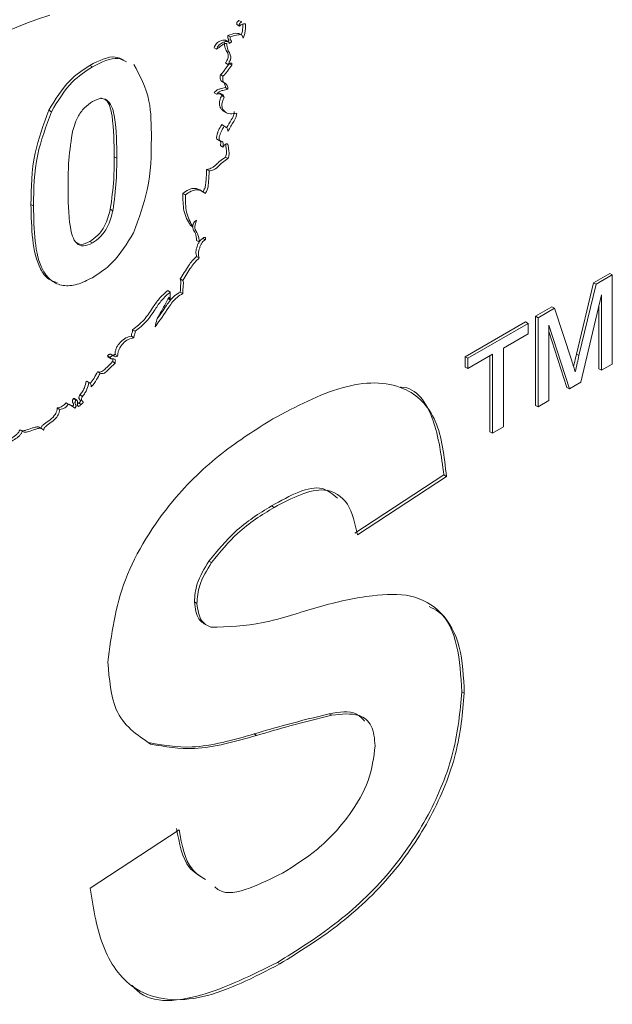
# Paper-space layout 'Sheet1' of a CAD drawing. Header units: millimetres. Extents: x 0 to 432, y 0 to 279.
# Tile 51 of 90: x 376.46 to 380.64, y 213.47 to 220.41. Entities that reach past the tile are written whole.
import ezdxf

# ---------------------------------------------------------------- set-up
doc = ezdxf.new("R2010")
doc.units = ezdxf.units.MM
doc.header["$LTSCALE"] = 0.5

psp = doc.layouts.new('Sheet1')

# ---------------------------------------------------------------- linework, layer by layer
at = {"color": 7, "linetype": 'Continuous', "lineweight": 15}
for p, q in [((377.9919, 220.3788), (378.0099, 220.3685)), ((378.0272, 220.399), (378.0071, 220.4067)), ((377.9295, 220.3021), (377.9475, 220.2917)), ((378.0278, 220.3036), (378.0054, 220.3165)), ((377.832, 220.2152), (377.85, 220.2048)), ((377.9348, 220.2556), (377.9124, 220.2685)), ((376.9738, 220.0809), (376.9559, 220.0912)), ((377.912, 220.1079), (377.9299, 220.0975)), ((377.9385, 220.1029), (377.9564, 220.0925)), ((377.8766, 220.0261), (377.8945, 220.0158)), ((377.885, 219.9782), (377.9075, 219.9653)), ((377.912, 219.9341), (377.9299, 219.9237)), ((377.832, 219.8984), (377.85, 219.888)), ((377.8855, 219.8781), (377.9035, 219.8677)), ((376.684, 219.7645), (376.6661, 219.7748)), ((377.8968, 219.7704), (377.9192, 219.7574)), ((377.8855, 219.6735), (377.9035, 219.6631)), ((377.8487, 219.5724), (377.8711, 219.5594)), ((377.8501, 219.5716), (377.8681, 219.5612)), ((377.8766, 219.5253), (377.8945, 219.5149)), ((377.8899, 219.5523), (377.8875, 219.5537)), ((377.145, 219.4357), (377.127, 219.446)), ((377.912, 219.4437), (377.9299, 219.4333)), ((377.7793, 219.3567), (377.7973, 219.3463)), ((377.6113, 219.1882), (377.6292, 219.1778)), ((376.5582, 219.0999), (376.5403, 219.1103)), ((377.1177, 219.0659), (377.0998, 219.0762)), ((377.6642, 218.9632), (377.6822, 218.9529)), ((376.9738, 218.8387), (376.9559, 218.8491)), ((377.7085, 218.8561), (377.7265, 218.8457)), ((377.7528, 218.8711), (377.7708, 218.8607)), ((377.7085, 218.7435), (377.7265, 218.7331)), ((380.5082, 218.5586), (380.6228, 218.6247)), ((380.5262, 218.5482), (380.6408, 218.6144)), ((380.6408, 218.6144), (380.6228, 218.6247)), ((380.6408, 218.6144), (380.6408, 217.9852)), ((377.5934, 218.5848), (377.6114, 218.5745)), ((380.3877, 218.055), (380.5082, 218.5586)), ((380.4056, 218.0447), (380.5262, 218.5482)), ((380.5262, 218.5482), (380.5082, 218.5586)), ((377.5046, 218.5031), (377.5225, 218.4927)), ((377.5225, 218.4927), (377.5225, 218.4417)), ((377.5934, 218.493), (377.6114, 218.4826)), ((380.564, 218.4732), (380.4186, 217.8569)), ((380.564, 217.9409), (380.564, 218.4732)), ((377.5084, 218.4467), (377.5181, 218.441)), ((380.546, 217.9512), (380.546, 218.3971)), ((380.099, 218.3223), (380.2146, 218.389)), ((380.1169, 218.3119), (380.2325, 218.3787)), ((380.2325, 218.3787), (380.2146, 218.389)), ((380.2325, 218.3787), (380.3543, 218.0075)), ((379.603, 218.036), (380.0291, 218.282)), ((379.621, 218.0256), (380.0471, 218.2716)), ((380.0471, 218.2716), (380.0291, 218.282)), ((380.0471, 218.2716), (380.0471, 218.199)), ((380.099, 217.6932), (380.099, 218.3223)), ((380.1169, 218.3119), (380.099, 218.3223)), ((380.1169, 217.6828), (380.1169, 218.3119)), ((380.3383, 217.8106), (380.1938, 218.2595)), ((380.1938, 218.2595), (380.1938, 217.7271)), ((377.2568, 218.2272), (377.2748, 218.2168)), ((380.0471, 218.199), (379.8725, 218.0982)), ((380.3203, 217.8209), (380.1938, 218.2141)), ((377.2482, 218.1812), (377.2661, 218.1708)), ((377.1244, 218.0426), (377.1065, 218.053)), ((377.1333, 218.0536), (377.1513, 218.0432)), ((379.7956, 218.0539), (379.621, 217.953)), ((379.7956, 217.4973), (379.7956, 218.0539)), ((379.8725, 218.0982), (379.8725, 217.5417)), ((380.4056, 218.0447), (380.3877, 218.055)), ((377.0801, 218.0436), (377.0981, 218.0332)), ((377.0832, 218.0358), (377.1057, 218.0229)), ((377.1155, 218.0023), (377.1335, 217.9919)), ((379.603, 217.9634), (379.603, 218.036)), ((379.621, 218.0256), (379.603, 218.036)), ((379.621, 217.953), (379.621, 218.0256)), ((379.7777, 217.5077), (379.7777, 218.0435)), ((380.6408, 217.9852), (380.564, 217.9409)), ((377.0093, 217.9313), (377.0273, 217.9209)), ((379.621, 217.953), (379.603, 217.9634)), ((380.564, 217.9409), (380.546, 217.9512)), ((376.9296, 217.8647), (376.9359, 217.8625)), ((376.9296, 217.8647), (376.9476, 217.8543)), ((376.9564, 217.8513), (376.9339, 217.8643)), ((380.4186, 217.8569), (380.3383, 217.8106)), ((380.3383, 217.8106), (380.3203, 217.8209)), ((376.7878, 217.7112), (376.8101, 217.7006)), ((376.7878, 217.7112), (376.8058, 217.7008)), ((376.8305, 217.6892), (376.8081, 217.7022)), ((376.8408, 217.7418), (376.8587, 217.7314)), ((376.8641, 217.7314), (376.8461, 217.7418)), ((376.8762, 217.7109), (376.8941, 217.7005)), ((376.8853, 217.7675), (376.9033, 217.7571)), ((380.1938, 217.7271), (380.1169, 217.6828)), ((376.7257, 217.6753), (376.7437, 217.665)), ((380.1169, 217.6828), (380.099, 217.6932)), ((376.4606, 217.5223), (376.4786, 217.512)), ((376.6212, 217.5269), (376.5988, 217.5398)), ((379.7956, 217.4973), (379.7777, 217.5077)), ((379.8725, 217.5417), (379.7956, 217.4973)), ((379.4532, 217.203), (378.8246, 216.7917)), ((379.4712, 217.1927), (378.8425, 216.7814)), ((379.4532, 217.203), (379.4712, 217.1927)), ((378.2372, 216.985), (378.2551, 216.9746)), ((377.7958, 216.5963), (377.8138, 216.586)), ((377.693, 216.3079), (377.711, 216.2975)), ((379.5789, 215.6748), (379.5969, 215.6644)), ((378.6438, 215.5191), (378.6618, 215.5087)), ((378.1134, 215.377), (378.1314, 215.3666)), ((377.3662, 215.3162), (377.3842, 215.3058)), ((376.9566, 214.2892), (377.5852, 214.7005)), ((378.2784, 213.7663), (378.2964, 213.7559))]:
    psp.add_line(p, q, dxfattribs=at)
at = {"color": 7, "linetype": 'Continuous', "lineweight": 15, "flags": 128}
psp.add_lwpolyline([(377.9273, 220.2599), (377.9322, 220.2627), (377.9339, 220.264), (377.9352, 220.2652), (377.9361, 220.2664), (377.9368, 220.2678), (377.937, 220.2691), (377.9367, 220.2705), (377.9361, 220.2718), (377.9318, 220.278), (377.9289, 220.2837), (377.9277, 220.2915), (377.9295, 220.3021), (377.9295, 220.3021)], dxfattribs=at)
at = {"color": 7, "linetype": 'Continuous', "lineweight": 15}
for points, knots in [([(376.6729, 220.4452), (376.518, 220.3934), (376.2933, 220.3182), (376.0321, 220.1135), (375.9159, 219.9611), (375.8836, 219.8786), (375.8675, 219.8373)], [0, 0, 0, 0, 0.539346, 0.782583, 0.891264, 1, 1, 1, 1]), ([(377.9919, 220.3788), (377.9916, 220.3806), (377.991, 220.3837), (377.9914, 220.3887), (377.9929, 220.3933), (377.9961, 220.3988), (378.0008, 220.4034), (378.0046, 220.406), (378.0061, 220.4071)], [0, 0, 0, 0, 0.189884, 0.3378373, 0.4609342, 0.5768375, 0.8283738, 1, 1, 1, 1]), ([(378.0099, 220.3685), (378.0096, 220.3702), (378.009, 220.3733), (378.0094, 220.3784), (378.0108, 220.3829), (378.0141, 220.3884), (378.0198, 220.3939), (378.0246, 220.3973), (378.0272, 220.399)], [0, 0, 0, 0, 0.170006, 0.30247, 0.41268, 0.51645, 0.741654, 1, 1, 1, 1]), ([(378.0537, 220.3837), (378.0507, 220.3842), (378.0443, 220.3852), (378.0294, 220.3814), (378.0177, 220.3736), (378.0099, 220.3685)], [0, 0, 0, 0, 0.235141, 0.492774, 1, 1, 1, 1]), ([(378.0235, 220.3061), (378.0249, 220.3101), (378.0301, 220.3236), (378.0346, 220.35), (378.0349, 220.3705), (378.0351, 220.3823)], [0, 0, 0, 0, 0.147958, 0.507858, 1, 1, 1, 1]), ([(378.0364, 220.2817), (378.0398, 220.2904), (378.0469, 220.3086), (378.0533, 220.3438), (378.0535, 220.3681), (378.0537, 220.3837)], [0, 0, 0, 0, 0.242243, 0.511632, 1, 1, 1, 1]), ([(377.9295, 220.3021), (377.9489, 220.3093), (377.9767, 220.3198), (378.0003, 220.3162), (378.0076, 220.3151)], [0, 0, 0, 0, 0.694139, 1, 1, 1, 1]), ([(377.9391, 220.246), (377.9428, 220.2478), (377.9471, 220.2499), (377.9518, 220.2535), (377.9531, 220.2547), (377.9541, 220.256), (377.9548, 220.2574), (377.955, 220.2589), (377.9547, 220.2602), (377.9531, 220.2634), (377.9498, 220.267), (377.9465, 220.2732), (377.945, 220.2812), (377.9466, 220.2881), (377.9475, 220.2917)], [0, 0, 0, 0, 0.2133136, 0.2468869, 0.2731735, 0.2937015, 0.3149888, 0.3360398, 0.3609618, 0.3911962, 0.5581803, 0.6933179, 0.8372571, 1, 1, 1, 1]), ([(377.9475, 220.2917), (377.9663, 220.2979), (377.9935, 220.3069), (378.0239, 220.3085), (378.0343, 220.2969), (378.0357, 220.287), (378.0364, 220.2817)], [0, 0, 0, 0, 0.5192239, 0.7523823, 0.8671428, 1, 1, 1, 1]), ([(377.832, 220.2152), (377.8339, 220.2207), (377.8377, 220.2319), (377.8503, 220.2462), (377.8643, 220.257), (377.8844, 220.2675), (377.9015, 220.2706), (377.9127, 220.2689), (377.9145, 220.2672), (377.9146, 220.2672)], [0, 0, 0, 0, 0.132321, 0.26988, 0.423345, 0.587992, 0.905105, 0.996647, 1, 1, 1, 1]), ([(377.85, 220.2048), (377.8519, 220.2103), (377.8557, 220.2215), (377.8682, 220.2358), (377.8823, 220.2467), (377.9022, 220.257), (377.92, 220.2611), (377.9323, 220.2575), (377.9375, 220.2534), (377.9386, 220.2484), (377.9391, 220.246)], [0, 0, 0, 0, 0.114631, 0.233801, 0.36675, 0.509386, 0.784105, 0.863409, 0.934322, 1, 1, 1, 1]), ([(377.921, 220.2458), (377.9144, 220.2452), (377.9022, 220.2442), (377.8777, 220.227), (377.861, 220.2137), (377.85, 220.2048)], [0, 0, 0, 0, 0.293939, 0.533129, 1, 1, 1, 1]), ([(377.912, 220.1079), (377.9156, 220.1135), (377.9221, 220.1237), (377.9288, 220.139), (377.9324, 220.1543), (377.9311, 220.1691), (377.923, 220.1883), (377.907, 220.2112), (377.9045, 220.2404), (377.9031, 220.2562)], [0, 0, 0, 0, 0.098561, 0.177371, 0.245085, 0.343142, 0.451179, 0.70418, 1, 1, 1, 1]), ([(377.9299, 220.0975), (377.9335, 220.1032), (377.94, 220.1134), (377.9468, 220.1287), (377.9503, 220.1439), (377.949, 220.1587), (377.941, 220.1779), (377.925, 220.2008), (377.9224, 220.2301), (377.921, 220.2458)], [0, 0, 0, 0, 0.098561, 0.177371, 0.245085, 0.343142, 0.451179, 0.70418, 1, 1, 1, 1]), ([(376.9559, 220.0912), (377.02, 220.1236), (377.1117, 220.17), (377.1765, 220.137), (377.196, 220.127)], [0, 0, 0, 0, 0.699424, 1, 1, 1, 1]), ([(376.9738, 220.0809), (377.038, 220.1133), (377.1296, 220.1596), (377.1945, 220.1266), (377.214, 220.1167)], [0, 0, 0, 0, 0.699424, 1, 1, 1, 1]), ([(376.6661, 219.7748), (376.7123, 219.8507), (376.7952, 219.9866), (376.9066, 220.0592), (376.9559, 220.0912)], [0, 0, 0, 0, 0.5580826, 1, 1, 1, 1]), ([(376.684, 219.7645), (376.7303, 219.8403), (376.8132, 219.9762), (376.9246, 220.0488), (376.9738, 220.0809)], [0, 0, 0, 0, 0.5580826, 1, 1, 1, 1]), ([(377.2647, 220.0979), (377.3087, 220.0185), (377.3877, 219.8761), (377.3889, 219.6686), (377.3894, 219.5768)], [0, 0, 0, 0, 0.5575605, 1, 1, 1, 1]), ([(377.8766, 220.0261), (377.8793, 220.0279), (377.8851, 220.0316), (377.8958, 220.0442), (377.9131, 220.0685), (377.9283, 220.0891), (377.9385, 220.1029)], [0, 0, 0, 0, 0.110624, 0.241477, 0.489702, 1, 1, 1, 1]), ([(377.8945, 220.0158), (377.8972, 220.0175), (377.9031, 220.0213), (377.9138, 220.0338), (377.9311, 220.0582), (377.9462, 220.0787), (377.9564, 220.0925)], [0, 0, 0, 0, 0.110624, 0.241477, 0.489702, 1, 1, 1, 1]), ([(377.9564, 220.0925), (377.9567, 220.0943), (377.9571, 220.0976), (377.9569, 220.1016), (377.9559, 220.1049), (377.9535, 220.1069), (377.9497, 220.1068), (377.9418, 220.1042), (377.9351, 220.1004), (377.9299, 220.0975)], [0, 0, 0, 0, 0.111974, 0.202586, 0.278383, 0.37979, 0.484865, 0.602174, 1, 1, 1, 1]), ([(377.9385, 220.1029), (377.9387, 220.1047), (377.9392, 220.1079), (377.939, 220.112), (377.9381, 220.1151), (377.9368, 220.1159), (377.9361, 220.1163)], [0, 0, 0, 0, 0.318956, 0.577065, 0.792972, 1, 1, 1, 1]), ([(377.8873, 219.977), (377.8868, 219.9773), (377.8842, 219.9787), (377.8799, 219.9825), (377.8759, 219.9916), (377.8746, 220.0065), (377.8758, 220.0189), (377.8766, 220.0261)], [0, 0, 0, 0, 0.039832, 0.211083, 0.404357, 0.65433, 1, 1, 1, 1]), ([(377.9299, 219.9237), (377.9289, 219.9333), (377.9272, 219.9494), (377.9157, 219.962), (377.905, 219.9661), (377.8978, 219.9721), (377.8938, 219.9812), (377.8925, 219.9961), (377.8938, 220.0086), (377.8945, 220.0158)], [0, 0, 0, 0, 0.242091, 0.406036, 0.54527, 0.626374, 0.717907, 0.836293, 1, 1, 1, 1]), ([(377.832, 219.8984), (377.8394, 219.9057), (377.8535, 219.9196), (377.8808, 219.927), (377.8997, 219.9313), (377.912, 219.9341)], [0, 0, 0, 0, 0.2768998, 0.5299238, 1, 1, 1, 1]), ([(377.85, 219.888), (377.8573, 219.8953), (377.8714, 219.9092), (377.8988, 219.9166), (377.9177, 219.9209), (377.9299, 219.9237)], [0, 0, 0, 0, 0.2768998, 0.5299238, 1, 1, 1, 1]), ([(377.912, 219.9341), (377.9109, 219.9437), (377.9091, 219.9597), (377.9003, 219.9699), (377.8955, 219.9725), (377.8949, 219.9728)], [0, 0, 0, 0, 0.5654474, 0.9483713, 1, 1, 1, 1]), ([(377.145, 219.4357), (377.1449, 219.5346), (377.1448, 219.6827), (377.1053, 219.833), (377.0388, 219.8653), (376.9955, 219.8459), (376.9738, 219.8362)], [0, 0, 0, 0, 0.501645, 0.751183, 0.875364, 1, 1, 1, 1]), ([(377.127, 219.446), (377.1261, 219.5429), (377.1249, 219.6881), (377.0916, 219.8441), (377.0445, 219.8577), (377.0321, 219.8612)], [0, 0, 0, 0, 0.59701, 0.893987, 1, 1, 1, 1]), ([(377.9035, 219.8677), (377.9007, 219.8733), (377.8952, 219.8841), (377.8769, 219.8927), (377.8604, 219.8898), (377.85, 219.888)], [0, 0, 0, 0, 0.279218, 0.546599, 1, 1, 1, 1]), ([(377.9003, 219.7715), (377.8963, 219.7729), (377.8857, 219.7763), (377.8751, 219.7921), (377.8679, 219.8146), (377.8705, 219.8454), (377.8803, 219.8667), (377.8855, 219.8781)], [0, 0, 0, 0, 0.133957, 0.354559, 0.561989, 0.76767, 1, 1, 1, 1]), ([(377.8855, 219.8781), (377.8829, 219.884), (377.8794, 219.8921), (377.8724, 219.8951), (377.8705, 219.8959)], [0, 0, 0, 0, 0.728154, 1, 1, 1, 1]), ([(377.9918, 219.7551), (377.9762, 219.7517), (377.9438, 219.7446), (377.9112, 219.7591), (377.8928, 219.7814), (377.886, 219.8044), (377.8884, 219.835), (377.8982, 219.8564), (377.9035, 219.8677)], [0, 0, 0, 0, 0.243603, 0.507673, 0.633081, 0.751, 0.867926, 1, 1, 1, 1]), ([(376.9738, 219.8362), (376.9546, 219.8227), (376.916, 219.7957), (376.8568, 219.7133), (376.8401, 219.6486), (376.83, 219.609)], [0, 0, 0, 0, 0.280292, 0.560017, 1, 1, 1, 1]), ([(376.5403, 219.1103), (376.5415, 219.2286), (376.5436, 219.4394), (376.6287, 219.6726), (376.6661, 219.7748)], [0, 0, 0, 0, 0.5614898, 1, 1, 1, 1]), ([(376.5582, 219.0999), (376.5594, 219.2183), (376.5616, 219.4291), (376.6467, 219.6622), (376.684, 219.7645)], [0, 0, 0, 0, 0.5614898, 1, 1, 1, 1]), ([(377.9199, 219.6511), (377.9307, 219.6694), (377.945, 219.6937), (377.9637, 219.7237), (377.972, 219.7448), (377.9732, 219.7582), (377.9739, 219.7655)], [0, 0, 0, 0, 0.486591, 0.644601, 0.808389, 1, 1, 1, 1]), ([(377.9299, 219.6274), (377.9433, 219.6502), (377.9603, 219.6789), (377.9817, 219.7134), (377.99, 219.7344), (377.9912, 219.7479), (377.9918, 219.7551)], [0, 0, 0, 0, 0.5409363, 0.6822204, 0.8286712, 1, 1, 1, 1]), ([(377.8501, 219.5716), (377.8499, 219.5789), (377.8496, 219.5922), (377.8549, 219.6136), (377.867, 219.6405), (377.8779, 219.6599), (377.8855, 219.6735)], [0, 0, 0, 0, 0.233713, 0.424964, 0.599453, 1, 1, 1, 1]), ([(377.8681, 219.5612), (377.8679, 219.5685), (377.8675, 219.5818), (377.8729, 219.6032), (377.8849, 219.6302), (377.8959, 219.6496), (377.9035, 219.6631)], [0, 0, 0, 0, 0.233713, 0.424964, 0.599453, 1, 1, 1, 1]), ([(377.9035, 219.6631), (377.9101, 219.6593), (377.9194, 219.6539), (377.9284, 219.6412), (377.9294, 219.6322), (377.9299, 219.6274)], [0, 0, 0, 0, 0.531534, 0.748933, 1, 1, 1, 1]), ([(376.83, 219.609), (376.8202, 219.5376), (376.8026, 219.4098), (376.8027, 219.2906), (376.8027, 219.2381)], [0, 0, 0, 0, 0.559541, 1, 1, 1, 1]), ([(377.3894, 219.5768), (377.3884, 219.4581), (377.3865, 219.2468), (377.3011, 219.013), (377.2636, 218.9104)], [0, 0, 0, 0, 0.561493, 1, 1, 1, 1]), ([(377.8945, 219.5149), (377.8955, 219.5205), (377.8971, 219.5304), (377.8963, 219.5424), (377.8928, 219.55), (377.8836, 219.5568), (377.8748, 219.5593), (377.8681, 219.5612)], [0, 0, 0, 0, 0.205635, 0.3625138, 0.4928339, 0.614577, 1, 1, 1, 1]), ([(377.8766, 219.5253), (377.8775, 219.5309), (377.8792, 219.5407), (377.8783, 219.5527), (377.875, 219.5603), (377.8714, 219.5628), (377.8697, 219.5639)], [0, 0, 0, 0, 0.338698, 0.597091, 0.811739, 1, 1, 1, 1]), ([(377.9299, 219.5353), (377.9277, 219.536), (377.9236, 219.5371), (377.9168, 219.5365), (377.9096, 219.533), (377.9019, 219.5255), (377.8972, 219.5187), (377.8945, 219.5149)], [0, 0, 0, 0, 0.214696, 0.39164, 0.551112, 0.751538, 1, 1, 1, 1]), ([(377.912, 219.4437), (377.9154, 219.4548), (377.9218, 219.4759), (377.9169, 219.504), (377.9147, 219.5232), (377.9134, 219.5344)], [0, 0, 0, 0, 0.318677, 0.604462, 1, 1, 1, 1]), ([(377.9299, 219.4333), (377.9333, 219.4444), (377.9397, 219.4656), (377.9342, 219.4973), (377.9316, 219.5204), (377.9299, 219.5353)], [0, 0, 0, 0, 0.281255, 0.533479, 1, 1, 1, 1]), ([(377.0998, 219.0762), (377.1096, 219.1475), (377.1271, 219.2748), (377.127, 219.3937), (377.127, 219.446)], [0, 0, 0, 0, 0.559537, 1, 1, 1, 1]), ([(377.7793, 219.3567), (377.7894, 219.3587), (377.806, 219.362), (377.8299, 219.3755), (377.8503, 219.3955), (377.8767, 219.4213), (377.8986, 219.4352), (377.912, 219.4437)], [0, 0, 0, 0, 0.23271, 0.384896, 0.517005, 0.707223, 1, 1, 1, 1]), ([(377.1177, 219.0659), (377.1275, 219.1371), (377.1451, 219.2645), (377.145, 219.3833), (377.145, 219.4357)], [0, 0, 0, 0, 0.559537, 1, 1, 1, 1]), ([(377.7973, 219.3463), (377.8073, 219.3483), (377.8239, 219.3516), (377.8479, 219.3651), (377.8682, 219.3852), (377.8946, 219.411), (377.9166, 219.4249), (377.9299, 219.4333)], [0, 0, 0, 0, 0.23271, 0.384896, 0.517005, 0.707223, 1, 1, 1, 1]), ([(377.7528, 219.1985), (377.7575, 219.2068), (377.7674, 219.2244), (377.7729, 219.2536), (377.7766, 219.2975), (377.7782, 219.3321), (377.7793, 219.3567)], [0, 0, 0, 0, 0.153545, 0.3259, 0.520533, 1, 1, 1, 1]), ([(377.7708, 219.1881), (377.7754, 219.1964), (377.7853, 219.214), (377.7909, 219.2433), (377.7945, 219.2871), (377.7961, 219.3217), (377.7973, 219.3463)], [0, 0, 0, 0, 0.153545, 0.3259, 0.520533, 1, 1, 1, 1]), ([(376.8027, 219.2381), (376.8028, 219.1393), (376.803, 218.9915), (376.8422, 218.8411), (376.9089, 218.8093), (376.9522, 218.8289), (376.9738, 218.8387)], [0, 0, 0, 0, 0.501685, 0.751273, 0.87534, 1, 1, 1, 1]), ([(377.6113, 219.1882), (377.6246, 219.1975), (377.6484, 219.2142), (377.6815, 219.2251), (377.7177, 219.2224), (377.7384, 219.2083), (377.7528, 219.1985)], [0, 0, 0, 0, 0.244716, 0.439814, 0.611567, 1, 1, 1, 1]), ([(377.6642, 218.9632), (377.6462, 218.9953), (377.6119, 219.0562), (377.6115, 219.1458), (377.6113, 219.1882)], [0, 0, 0, 0, 0.526004, 1, 1, 1, 1]), ([(377.6292, 219.1778), (377.6425, 219.1871), (377.6664, 219.2039), (377.6995, 219.2147), (377.7357, 219.212), (377.7564, 219.1979), (377.7708, 219.1881)], [0, 0, 0, 0, 0.244716, 0.439814, 0.611567, 1, 1, 1, 1]), ([(377.6822, 218.9529), (377.6641, 218.9849), (377.6298, 219.0459), (377.6294, 219.1354), (377.6292, 219.1778)], [0, 0, 0, 0, 0.526004, 1, 1, 1, 1]), ([(376.7247, 218.56), (376.7042, 218.5665), (376.655, 218.582), (376.5483, 218.7309), (376.5438, 218.9417), (376.5403, 219.1103)], [0, 0, 0, 0, 0.124615, 0.300155, 1, 1, 1, 1]), ([(376.9738, 218.594), (376.9375, 218.5757), (376.8648, 218.5392), (376.7636, 218.5329), (376.6801, 218.5672), (376.5643, 218.7167), (376.5609, 218.9296), (376.5582, 219.0999)], [0, 0, 0, 0, 0.125353, 0.250544, 0.375813, 0.500981, 1, 1, 1, 1]), ([(376.9559, 218.8491), (376.9752, 218.8626), (377.0137, 218.8895), (377.0729, 218.9719), (377.0896, 219.0367), (377.0998, 219.0762)], [0, 0, 0, 0, 0.280337, 0.560026, 1, 1, 1, 1]), ([(376.9738, 218.8387), (376.9931, 218.8522), (377.0317, 218.8791), (377.0909, 218.9616), (377.1075, 219.0263), (377.1177, 219.0659)], [0, 0, 0, 0, 0.280337, 0.560026, 1, 1, 1, 1]), ([(377.7085, 218.8561), (377.7073, 218.8743), (377.705, 218.9069), (377.6851, 218.9293), (377.6807, 218.9471), (377.6794, 218.9525)], [0, 0, 0, 0, 0.4712517, 0.8413238, 1, 1, 1, 1]), ([(377.7084, 218.9986), (377.7052, 218.9968), (377.6993, 218.9937), (377.6913, 218.9863), (377.6859, 218.978), (377.6831, 218.9696), (377.6819, 218.9612), (377.6821, 218.9558), (377.6822, 218.9529)], [0, 0, 0, 0, 0.217882, 0.393826, 0.549822, 0.67814, 0.825335, 1, 1, 1, 1]), ([(377.7265, 218.8457), (377.7251, 218.8639), (377.7226, 218.8963), (377.7036, 218.9198), (377.6957, 218.943), (377.6971, 218.9685), (377.7043, 218.9877), (377.7084, 218.9986)], [0, 0, 0, 0, 0.326472, 0.582849, 0.703121, 0.831547, 1, 1, 1, 1]), ([(377.2636, 218.9104), (377.2174, 218.8346), (377.1345, 218.6986), (377.0231, 218.6261), (376.9738, 218.594)], [0, 0, 0, 0, 0.5580642, 1, 1, 1, 1]), ([(376.8619, 218.8411), (376.8718, 218.8352), (376.8971, 218.8203), (376.9337, 218.8382), (376.9559, 218.8491)], [0, 0, 0, 0, 0.39154, 1, 1, 1, 1]), ([(377.7085, 218.7435), (377.7059, 218.7535), (377.7005, 218.7742), (377.7093, 218.8087), (377.7184, 218.8329), (377.7243, 218.8424), (377.7264, 218.8458)], [0, 0, 0, 0, 0.3534863, 0.7260868, 0.9025461, 1, 1, 1, 1]), ([(377.7265, 218.7331), (377.7239, 218.7431), (377.7186, 218.7638), (377.727, 218.7984), (377.7376, 218.8247), (377.7472, 218.8416), (377.7588, 218.8556), (377.7668, 218.859), (377.7708, 218.8607)], [0, 0, 0, 0, 0.263988, 0.54225, 0.674032, 0.793264, 0.898941, 1, 1, 1, 1]), ([(377.7708, 218.8607), (377.7712, 218.863), (377.7719, 218.8672), (377.7718, 218.8724), (377.7706, 218.876), (377.7679, 218.8783), (377.763, 218.878), (377.755, 218.8742), (377.7445, 218.8661), (377.7352, 218.8569), (377.729, 218.8496), (377.7272, 218.8469), (377.7265, 218.8457)], [0, 0, 0, 0, 0.090193, 0.162075, 0.221587, 0.27546, 0.368091, 0.474065, 0.66105, 0.885898, 0.952934, 1, 1, 1, 1]), ([(377.5934, 218.5848), (377.6122, 218.616), (377.6385, 218.6596), (377.6771, 218.7143), (377.6978, 218.7335), (377.7085, 218.7435)], [0, 0, 0, 0, 0.545642, 0.763896, 1, 1, 1, 1]), ([(377.6114, 218.5745), (377.6302, 218.6056), (377.6565, 218.6492), (377.695, 218.7039), (377.7157, 218.7231), (377.7265, 218.7331)], [0, 0, 0, 0, 0.545642, 0.763896, 1, 1, 1, 1]), ([(377.5934, 218.493), (377.594, 218.5123), (377.5948, 218.5373), (377.5987, 218.5707), (377.5953, 218.58), (377.5934, 218.5848)], [0, 0, 0, 0, 0.61958, 0.79921, 1, 1, 1, 1]), ([(377.6114, 218.4826), (377.612, 218.502), (377.6127, 218.527), (377.6167, 218.5603), (377.6132, 218.5696), (377.6114, 218.5745)], [0, 0, 0, 0, 0.61958, 0.79921, 1, 1, 1, 1]), ([(377.2568, 218.2272), (377.2849, 218.2486), (377.3375, 218.2887), (377.3932, 218.3749), (377.4447, 218.4506), (377.484, 218.4851), (377.5046, 218.5031)], [0, 0, 0, 0, 0.301192, 0.565082, 0.772559, 1, 1, 1, 1]), ([(377.2748, 218.2168), (377.3028, 218.2382), (377.3554, 218.2784), (377.4112, 218.3645), (377.4626, 218.4403), (377.502, 218.4747), (377.5225, 218.4927)], [0, 0, 0, 0, 0.301192, 0.565082, 0.772559, 1, 1, 1, 1]), ([(377.4166, 218.2472), (377.4489, 218.2935), (377.4897, 218.3519), (377.5387, 218.4246), (377.5726, 218.4594), (377.5977, 218.4744), (377.6114, 218.4826)], [0, 0, 0, 0, 0.531025, 0.670451, 0.820473, 1, 1, 1, 1]), ([(377.4338, 218.3084), (377.4543, 218.3379), (377.4833, 218.3794), (377.5208, 218.435), (377.5546, 218.4698), (377.5798, 218.4848), (377.5934, 218.493)], [0, 0, 0, 0, 0.418436, 0.591334, 0.777373, 1, 1, 1, 1]), ([(377.5141, 218.4572), (377.4939, 218.4196), (377.4657, 218.3672), (377.4249, 218.2971), (377.4195, 218.2645), (377.4166, 218.2472)], [0, 0, 0, 0, 0.544303, 0.759173, 1, 1, 1, 1]), ([(377.5225, 218.4417), (377.5219, 218.4414), (377.5207, 218.4408), (377.5191, 218.4406), (377.5177, 218.4411), (377.5166, 218.4426), (377.5151, 218.4479), (377.5146, 218.453), (377.5141, 218.4572)], [0, 0, 0, 0, 0.088801, 0.164661, 0.235163, 0.3435, 0.463438, 1, 1, 1, 1]), ([(377.2482, 218.1812), (377.2483, 218.1856), (377.2487, 218.1938), (377.2538, 218.206), (377.2574, 218.2174), (377.257, 218.2237), (377.2568, 218.2272)], [0, 0, 0, 0, 0.2988884, 0.5496873, 0.7511639, 1, 1, 1, 1]), ([(377.2661, 218.1708), (377.2663, 218.1753), (377.2666, 218.1835), (377.2718, 218.1956), (377.2754, 218.207), (377.275, 218.2133), (377.2748, 218.2168)], [0, 0, 0, 0, 0.2988884, 0.5496873, 0.7511639, 1, 1, 1, 1]), ([(377.1333, 218.0536), (377.1339, 218.0614), (377.135, 218.0763), (377.1435, 218.1001), (377.156, 218.1219), (377.1773, 218.1478), (377.2101, 218.1733), (377.2352, 218.1785), (377.2482, 218.1812)], [0, 0, 0, 0, 0.128755, 0.246435, 0.361494, 0.479335, 0.729586, 1, 1, 1, 1]), ([(377.1513, 218.0432), (377.1519, 218.051), (377.1529, 218.0659), (377.1615, 218.0898), (377.174, 218.1115), (377.1952, 218.1375), (377.2281, 218.163), (377.2531, 218.1681), (377.2661, 218.1708)], [0, 0, 0, 0, 0.128755, 0.246435, 0.361494, 0.479335, 0.729586, 1, 1, 1, 1]), ([(377.0801, 218.0436), (377.0826, 218.0457), (377.087, 218.0495), (377.0932, 218.0533), (377.0989, 218.0551), (377.1033, 218.0547), (377.1056, 218.0533), (377.1064, 218.0528)], [0, 0, 0, 0, 0.267099, 0.478272, 0.652639, 0.881975, 1, 1, 1, 1]), ([(377.1129, 218.0495), (377.1144, 218.0485), (377.1169, 218.0467), (377.1221, 218.0473), (377.1274, 218.0493), (377.1312, 218.0521), (377.1333, 218.0536)], [0, 0, 0, 0, 0.290047, 0.489686, 0.71865, 1, 1, 1, 1]), ([(380.3672, 217.9671), (380.37, 217.9795), (380.3767, 218.0087), (380.3836, 218.0381), (380.3877, 218.055)], [0, 0, 0, 0, 0.422662, 1, 1, 1, 1]), ([(377.0093, 217.9313), (377.0145, 217.9298), (377.0237, 217.9272), (377.0394, 217.931), (377.0538, 217.9406), (377.0787, 217.9656), (377.0993, 217.9861), (377.1155, 218.0023)], [0, 0, 0, 0, 0.1692315, 0.3012895, 0.4204335, 0.5432325, 1, 1, 1, 1]), ([(377.0273, 217.9209), (377.0325, 217.9194), (377.0417, 217.9168), (377.0573, 217.9207), (377.0717, 217.9302), (377.0966, 217.9553), (377.1172, 217.9758), (377.1335, 217.9919)], [0, 0, 0, 0, 0.1692315, 0.3012895, 0.4204335, 0.5432325, 1, 1, 1, 1]), ([(377.0857, 218.0349), (377.0848, 218.0353), (377.0818, 218.0366), (377.0808, 218.0406), (377.0801, 218.0436)], [0, 0, 0, 0, 0.280183, 1, 1, 1, 1]), ([(377.0981, 218.0332), (377.1005, 218.0353), (377.1049, 218.0391), (377.1112, 218.0429), (377.1169, 218.0448), (377.1221, 218.0442), (377.1279, 218.0405), (377.1331, 218.0364), (377.14, 218.0369), (377.1453, 218.039), (377.1492, 218.0417), (377.1513, 218.0432)], [0, 0, 0, 0, 0.126362, 0.226265, 0.308757, 0.417253, 0.522181, 0.732368, 0.807626, 0.893939, 1, 1, 1, 1]), ([(377.1335, 217.9919), (377.1342, 217.9958), (377.1354, 218.0027), (377.1353, 218.0113), (377.1329, 218.0192), (377.1251, 218.023), (377.1152, 218.0221), (377.1069, 218.0224), (377.1004, 218.0251), (377.0989, 218.0304), (377.0981, 218.0332)], [0, 0, 0, 0, 0.130193, 0.231527, 0.31447, 0.480254, 0.654094, 0.768757, 0.879414, 1, 1, 1, 1]), ([(377.1155, 218.0023), (377.1161, 218.0061), (377.1173, 218.0129), (377.1177, 218.0198), (377.1169, 218.0221), (377.1169, 218.0222)], [0, 0, 0, 0, 0.551034, 0.979923, 1, 1, 1, 1]), ([(380.3543, 218.0075), (380.359, 217.993), (380.3673, 217.9671), (380.3753, 217.9408), (380.3789, 217.9293)], [0, 0, 0, 0, 0.560002, 1, 1, 1, 1]), ([(380.3789, 217.9293), (380.3838, 217.9508), (380.3925, 217.9892), (380.4016, 218.0277), (380.4056, 218.0447)], [0, 0, 0, 0, 0.559997, 1, 1, 1, 1]), ([(376.958, 217.8484), (376.9675, 217.8606), (376.9874, 217.8863), (377.0018, 217.9158), (377.0093, 217.9313)], [0, 0, 0, 0, 0.478953, 1, 1, 1, 1]), ([(376.9654, 217.8234), (376.9787, 217.8404), (377.0025, 217.8706), (377.0197, 217.9055), (377.0273, 217.9209)], [0, 0, 0, 0, 0.5601469, 1, 1, 1, 1]), ([(376.8853, 217.7675), (376.8916, 217.7752), (376.9039, 217.7906), (376.9215, 217.8245), (376.9265, 217.8491), (376.9296, 217.8647)], [0, 0, 0, 0, 0.271232, 0.538238, 1, 1, 1, 1]), ([(376.9033, 217.7571), (376.9095, 217.7649), (376.9219, 217.7802), (376.9395, 217.8141), (376.9444, 217.8387), (376.9476, 217.8543)], [0, 0, 0, 0, 0.271232, 0.538238, 1, 1, 1, 1]), ([(376.9476, 217.8543), (376.9505, 217.8537), (376.9566, 217.8525), (376.9631, 217.8416), (376.9645, 217.8306), (376.9654, 217.8234)], [0, 0, 0, 0, 0.253629, 0.518253, 1, 1, 1, 1]), ([(378.2473, 217.5992), (378.4116, 217.686), (378.7391, 217.8589), (379.1646, 217.8683), (379.4244, 217.6119), (379.4556, 217.3325), (379.4712, 217.1927)], [0, 0, 0, 0, 0.281015, 0.560109, 0.779825, 1, 1, 1, 1]), ([(379.1477, 217.8219), (379.1486, 217.8219), (379.2633, 217.8205), (379.3995, 217.6049), (379.4353, 217.3371), (379.4532, 217.203)], [0, 0, 0, 0, 0.003804, 0.501383, 1, 1, 1, 1]), ([(376.7257, 217.6753), (376.7318, 217.6764), (376.743, 217.6783), (376.7645, 217.6885), (376.7787, 217.7023), (376.7878, 217.7112)], [0, 0, 0, 0, 0.305001, 0.553977, 1, 1, 1, 1]), ([(376.8319, 217.6853), (376.8332, 217.6867), (376.8355, 217.689), (376.8383, 217.693), (376.8399, 217.6967), (376.8404, 217.7009), (376.8394, 217.7052), (376.8368, 217.7105), (376.8339, 217.7156), (376.8323, 217.7217), (376.8326, 217.7269), (376.8343, 217.732), (376.837, 217.737), (376.8394, 217.7401), (376.8408, 217.7418)], [0, 0, 0, 0, 0.079029, 0.139554, 0.18956, 0.237348, 0.326027, 0.428681, 0.599906, 0.691996, 0.779544, 0.841117, 0.91228, 1, 1, 1, 1]), ([(376.8408, 217.7418), (376.8417, 217.742), (376.8436, 217.7425), (376.8455, 217.7425), (376.846, 217.7418), (376.8461, 217.7417)], [0, 0, 0, 0, 0.503571, 0.956889, 1, 1, 1, 1]), ([(376.8498, 217.675), (376.8512, 217.6763), (376.8535, 217.6787), (376.8562, 217.6826), (376.8578, 217.6863), (376.8584, 217.6905), (376.8573, 217.6948), (376.8548, 217.7001), (376.8519, 217.7052), (376.8503, 217.7113), (376.8505, 217.7165), (376.8523, 217.7217), (376.855, 217.7266), (376.8574, 217.7297), (376.8587, 217.7314)], [0, 0, 0, 0, 0.079029, 0.139554, 0.18956, 0.237348, 0.326027, 0.428681, 0.599906, 0.691996, 0.779544, 0.841117, 0.91228, 1, 1, 1, 1]), ([(376.8587, 217.7314), (376.8597, 217.7317), (376.8616, 217.7323), (376.8648, 217.7315), (376.8683, 217.726), (376.8685, 217.7122), (376.8681, 217.6986), (376.87, 217.6898), (376.8724, 217.687), (376.8752, 217.6867), (376.8779, 217.6873), (376.8818, 217.6894), (376.8874, 217.6937), (376.8917, 217.6981), (376.8941, 217.7005)], [0, 0, 0, 0, 0.041619, 0.079086, 0.154541, 0.340001, 0.561281, 0.634395, 0.698741, 0.73167, 0.768128, 0.810921, 0.892208, 1, 1, 1, 1]), ([(376.8687, 217.7037), (376.8687, 217.7037), (376.8713, 217.7057), (376.8737, 217.7083), (376.8762, 217.7109)], [0, 0, 0, 0, 0.004338, 1, 1, 1, 1]), ([(376.8762, 217.7109), (376.8798, 217.7134), (376.8839, 217.7163), (376.8882, 217.7208), (376.8893, 217.7223), (376.8901, 217.7237), (376.8907, 217.7253), (376.8907, 217.727), (376.8897, 217.729), (376.8866, 217.7324), (376.8822, 217.7358), (376.8788, 217.7417), (376.878, 217.7474), (376.8791, 217.7537), (376.8815, 217.7604), (376.884, 217.765), (376.8853, 217.7675)], [0, 0, 0, 0, 0.177734, 0.204784, 0.226603, 0.244487, 0.260106, 0.286044, 0.316798, 0.378079, 0.556296, 0.651211, 0.747527, 0.817844, 0.899702, 1, 1, 1, 1]), ([(376.8941, 217.7005), (376.8977, 217.7031), (376.9019, 217.706), (376.9061, 217.7104), (376.9073, 217.7119), (376.9081, 217.7133), (376.9086, 217.7149), (376.9086, 217.7167), (376.9077, 217.7187), (376.9045, 217.722), (376.9001, 217.7254), (376.8968, 217.7313), (376.896, 217.737), (376.8971, 217.7434), (376.8994, 217.75), (376.9019, 217.7546), (376.9033, 217.7571)], [0, 0, 0, 0, 0.177734, 0.204784, 0.226603, 0.244487, 0.260106, 0.286044, 0.316798, 0.378079, 0.556296, 0.651211, 0.747527, 0.817844, 0.899702, 1, 1, 1, 1]), ([(376.6109, 217.5273), (376.6109, 217.5298), (376.6111, 217.5347), (376.6149, 217.5428), (376.6204, 217.55), (376.637, 217.566), (376.666, 217.5845), (376.6977, 217.6103), (376.7156, 217.6375), (376.7233, 217.6564), (376.7249, 217.6687), (376.7257, 217.6753)], [0, 0, 0, 0, 0.042496, 0.081027, 0.123298, 0.172773, 0.432251, 0.711207, 0.799467, 0.892, 1, 1, 1, 1]), ([(376.6288, 217.5169), (376.6289, 217.5195), (376.6291, 217.5243), (376.6328, 217.5325), (376.6384, 217.5396), (376.655, 217.5556), (376.684, 217.5741), (376.7156, 217.6), (376.7336, 217.6271), (376.7413, 217.646), (376.7428, 217.6583), (376.7437, 217.665)], [0, 0, 0, 0, 0.042496, 0.081027, 0.123298, 0.172773, 0.432251, 0.711207, 0.799467, 0.892, 1, 1, 1, 1]), ([(376.7437, 217.665), (376.7498, 217.666), (376.7609, 217.6679), (376.7825, 217.6781), (376.7967, 217.692), (376.8058, 217.7008)], [0, 0, 0, 0, 0.305001, 0.553977, 1, 1, 1, 1]), ([(376.8058, 217.7008), (376.8147, 217.6972), (376.8306, 217.6906), (376.844, 217.6797), (376.8498, 217.675)], [0, 0, 0, 0, 0.560889, 1, 1, 1, 1]), ([(377.0823, 215.8839), (377.1074, 216.0772), (377.1577, 216.4636), (377.5029, 217.0099), (377.8827, 217.3703), (378.1257, 217.5229), (378.2473, 217.5992)], [0, 0, 0, 0, 0.278849, 0.557564, 0.778553, 1, 1, 1, 1]), ([(376.348, 217.4009), (376.3502, 217.4064), (376.3552, 217.4194), (376.3761, 217.4435), (376.4057, 217.4646), (376.4346, 217.4827), (376.4521, 217.5016), (376.4584, 217.5134), (376.4599, 217.5193), (376.4606, 217.5223)], [0, 0, 0, 0, 0.097596, 0.229797, 0.516224, 0.786538, 0.894795, 0.945633, 1, 1, 1, 1]), ([(376.363, 217.3838), (376.366, 217.3917), (376.3717, 217.407), (376.3939, 217.4332), (376.4237, 217.4542), (376.4526, 217.4723), (376.4701, 217.4913), (376.4763, 217.5031), (376.4778, 217.5089), (376.4786, 217.512)], [0, 0, 0, 0, 0.1328477, 0.2598851, 0.5351226, 0.7948767, 0.8989047, 0.9477566, 1, 1, 1, 1]), ([(376.4606, 217.5223), (376.4666, 217.519), (376.479, 217.5122), (376.5112, 217.52), (376.544, 217.5333), (376.5746, 217.5415), (376.5934, 217.5445), (376.5991, 217.5384), (376.6002, 217.5373)], [0, 0, 0, 0, 0.159747, 0.335601, 0.636144, 0.808128, 0.963979, 1, 1, 1, 1]), ([(376.4786, 217.512), (376.4845, 217.5087), (376.497, 217.5018), (376.5291, 217.5097), (376.5618, 217.5226), (376.5929, 217.5317), (376.6162, 217.5331), (376.6247, 217.5223), (376.6288, 217.5169)], [0, 0, 0, 0, 0.143353, 0.301161, 0.570861, 0.725195, 0.865052, 1, 1, 1, 1]), ([(378.7025, 217.0391), (378.6684, 217.0676), (378.5555, 217.1623), (378.3681, 217.058), (378.2372, 216.985)], [0, 0, 0, 0, 0.300989, 1, 1, 1, 1]), ([(378.8425, 216.7814), (378.8258, 216.8603), (378.7926, 217.0174), (378.5875, 217.1473), (378.3813, 217.0402), (378.2551, 216.9746)], [0, 0, 0, 0, 0.281521, 0.560305, 1, 1, 1, 1]), ([(378.2372, 216.985), (378.1493, 216.9311), (377.9927, 216.835), (377.8559, 216.6692), (377.7958, 216.5963)], [0, 0, 0, 0, 0.560544, 1, 1, 1, 1]), ([(378.2551, 216.9746), (378.1673, 216.9207), (378.0106, 216.8246), (377.8739, 216.6588), (377.8138, 216.586)], [0, 0, 0, 0, 0.560544, 1, 1, 1, 1]), ([(377.7958, 216.5963), (377.7627, 216.5423), (377.7035, 216.4456), (377.6962, 216.35), (377.693, 216.3079)], [0, 0, 0, 0, 0.558758, 1, 1, 1, 1]), ([(377.8138, 216.586), (377.7807, 216.5319), (377.7215, 216.4352), (377.7142, 216.3397), (377.711, 216.2975)], [0, 0, 0, 0, 0.558758, 1, 1, 1, 1]), ([(377.8079, 216.1289), (377.9291, 216.1329), (378.1722, 216.141), (378.5688, 216.2807), (378.9208, 216.358), (379.2277, 216.371), (379.4463, 216.2484), (379.5803, 216.0044), (379.5914, 215.7778), (379.5969, 215.6644)], [0, 0, 0, 0, 0.166249, 0.333347, 0.500378, 0.625447, 0.750305, 0.875, 1, 1, 1, 1]), ([(377.693, 216.3079), (377.6991, 216.2623), (377.7102, 216.1807), (377.7655, 216.1519), (377.7899, 216.1392)], [0, 0, 0, 0, 0.55848, 1, 1, 1, 1]), ([(377.711, 216.2975), (377.7171, 216.2519), (377.7281, 216.1703), (377.7834, 216.1416), (377.8079, 216.1289)], [0, 0, 0, 0, 0.55848, 1, 1, 1, 1]), ([(379.3496, 216.2749), (379.372, 216.2641), (379.4683, 216.2173), (379.5593, 216.0094), (379.5724, 215.7864), (379.5789, 215.6748)], [0, 0, 0, 0, 0.13136, 0.565148, 1, 1, 1, 1]), ([(377.3842, 215.3058), (377.288, 215.3706), (377.1159, 215.4865), (377.0926, 215.7624), (377.0823, 215.8839)], [0, 0, 0, 0, 0.559266, 1, 1, 1, 1]), ([(379.5789, 215.6748), (379.5664, 215.5348), (379.5413, 215.2547), (379.3562, 214.7977), (379.0619, 214.3664), (378.6851, 214.0185), (378.4141, 213.8504), (378.2784, 213.7663)], [0, 0, 0, 0, 0.1863991, 0.3728711, 0.5592651, 0.7793668, 1, 1, 1, 1]), ([(379.5969, 215.6644), (379.5844, 215.5244), (379.5593, 215.2444), (379.3742, 214.7873), (379.0799, 214.356), (378.7031, 214.0082), (378.432, 213.8401), (378.2964, 213.7559)], [0, 0, 0, 0, 0.1863991, 0.3728711, 0.5592651, 0.7793668, 1, 1, 1, 1]), ([(378.6438, 215.5191), (378.5453, 215.495), (378.3694, 215.4519), (378.1916, 215.3999), (378.1134, 215.377)], [0, 0, 0, 0, 0.559956, 1, 1, 1, 1]), ([(378.6618, 215.5087), (378.5633, 215.4846), (378.3873, 215.4416), (378.2096, 215.3895), (378.1314, 215.3666)], [0, 0, 0, 0, 0.559956, 1, 1, 1, 1]), ([(378.8937, 215.4678), (378.8757, 215.4864), (378.8151, 215.5489), (378.7146, 215.5314), (378.6438, 215.5191)], [0, 0, 0, 0, 0.296631, 1, 1, 1, 1]), ([(378.9682, 215.2939), (378.9635, 215.3449), (378.9541, 215.4467), (378.8401, 215.5309), (378.7295, 215.5171), (378.6618, 215.5087)], [0, 0, 0, 0, 0.279779, 0.559088, 1, 1, 1, 1]), ([(378.1134, 215.377), (377.9638, 215.3342), (377.6971, 215.258), (377.4672, 215.2984), (377.3662, 215.3162)], [0, 0, 0, 0, 0.5607684, 1, 1, 1, 1]), ([(378.1314, 215.3666), (377.9818, 215.3239), (377.7151, 215.2477), (377.4852, 215.2881), (377.3842, 215.3058)], [0, 0, 0, 0, 0.5607684, 1, 1, 1, 1]), ([(378.3134, 214.3949), (378.3964, 214.4467), (378.5621, 214.5501), (378.7793, 214.778), (378.9363, 215.0502), (378.9576, 215.2128), (378.9682, 215.2939)], [0, 0, 0, 0, 0.281228, 0.561008, 0.781099, 1, 1, 1, 1]), ([(377.5673, 214.7108), (377.5863, 214.6055), (377.6148, 214.4478), (377.7192, 214.3826), (377.7538, 214.361)], [0, 0, 0, 0, 0.667826, 1, 1, 1, 1]), ([(377.5852, 214.7005), (377.6042, 214.5952), (377.6327, 214.4375), (377.7371, 214.3723), (377.7718, 214.3506)], [0, 0, 0, 0, 0.667826, 1, 1, 1, 1]), ([(377.837, 214.2993), (377.8467, 214.2908), (377.9048, 214.2393), (378.0832, 214.2816), (378.2366, 214.3571), (378.3134, 214.3949)], [0, 0, 0, 0, 0.090401, 0.544529, 1, 1, 1, 1]), ([(378.2964, 213.7559), (378.1125, 213.6607), (377.7462, 213.471), (377.2836, 213.5108), (377.0316, 213.8407), (376.9816, 214.1395), (376.9566, 214.2892)], [0, 0, 0, 0, 0.280715, 0.55934, 0.779309, 1, 1, 1, 1]), ([(378.2784, 213.7663), (378.0986, 213.6767), (377.7403, 213.4982), (377.3584, 213.4703), (377.2583, 213.6004), (377.2532, 213.607)], [0, 0, 0, 0, 0.4888969, 0.974154, 1, 1, 1, 1])]:
    psp.add_open_spline(points, degree=3, knots=knots, dxfattribs=at)

doc.saveas('drawing.dxf')
